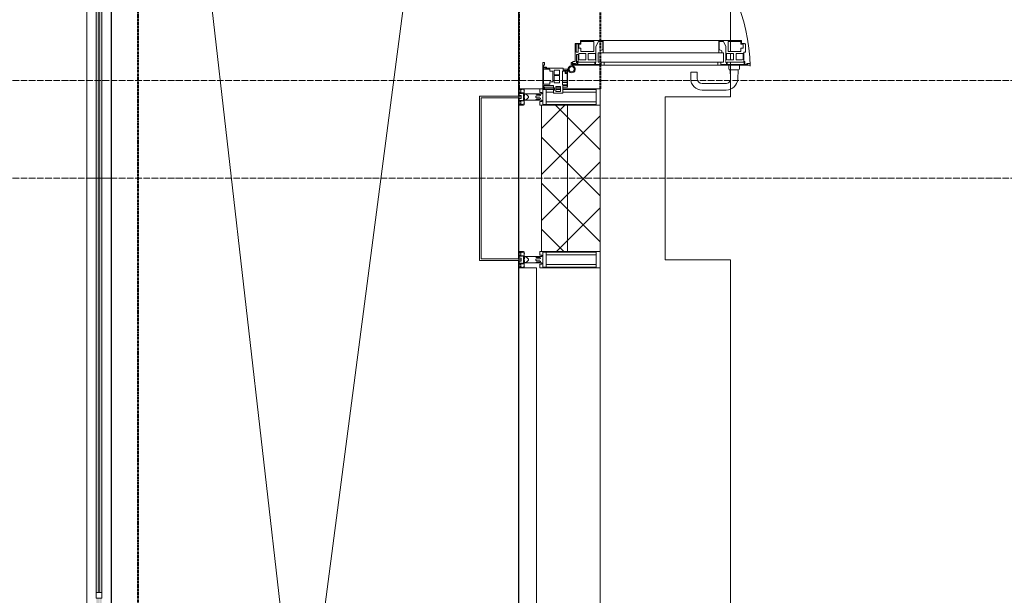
# Model space of a CAD drawing. Header units: millimetres. Extents: x 5617 to 113279, y 7718 to 199432.
# Tile 21 of 79: x 27545 to 30566, y 28419 to 30187. Entities that reach past the tile are written whole.
import ezdxf

# ---------------------------------------------------------------- set-up
doc = ezdxf.new("R2010")
doc.units = ezdxf.units.MM
for name, pattern in [('ADSK_Линия сетки', [25, 20, -2.5, 0, -2.5]), ('Штрих_3_1_5_', [4.5, 3, -1.5]), ('Штриховая_ш3 п1_5', [4.5, 3, -1.5])]:
    doc.linetypes.add(name, pattern=pattern)
doc.layers.add('_Разделитель помещений_', color=4, linetype='Штриховая_ш3 п1_5', lineweight=40, true_color=0x00ffff)
for name, color, linetype, lineweight in [('Балясины', 7, 'Continuous', 30), ('Двери', 7, 'Continuous', 18), ('Импосты витража', 7, 'Continuous', 18), ('Колонны', 7, 'Continuous', 18), ('Ограждение', 7, 'Continuous', 18), ('Оси', 7, 'Continuous', 9), ('Панели витража', 7, 'Continuous', 18), ('Перекрытия', 7, 'Continuous', 18), ('Поручни', 7, 'Continuous', 18), ('Стены разрез', 7, 'Continuous', 40), ('Стены штриховка', 7, 'Continuous', 40), ('Элементы узлов', 7, 'Continuous', 18)]:
    doc.layers.add(name, color=color, linetype=linetype, lineweight=lineweight)
pattern_1 = [(45, (0, 0), (-70.71068, 70.71068), []), (135, (0, 0), (-70.71068, -70.71068), [])]

# ---------------------------------------------------------------- blocks, each defined once
blk = doc.blocks.new('135_SLK_K4_AR_rvt-1-МКСС_К4_L15_51_600_')
at = {"layer": '_Разделитель помещений_', "color": 131, "linetype": 'Штрих_3_1_5_', "true_color": 0xaaffff}
for p, q in [((97432.5, 25895), (97432.5, 32817.5)), ((98600, 31190), (98600, 29975)), ((98850, 31042), (98850, 30123)), ((98850, 30120.7), (98850, 30092.1)), ((98850, 30085.3), (98850, 30049.6)), ((98850, 30047.5), (98850, 29975))]:
    blk.add_line(p, q, dxfattribs=at)
at = {"layer": 'Перекрытия', "color": 253, "true_color": 0xaaaaaa}
for p, q in [((99249.8, 31042), (99249.8, 30123)), ((99249.8, 30120.6), (99249.8, 30089.9)), ((99249.8, 30083.5), (99249.8, 30063.6)), ((99249.8, 30056.6), (99249.8, 30049.6)), ((99249.8, 30047.5), (99249.8, 29950)), ((99249.8, 29950), (99049.8, 29950)), ((99049.8, 29950), (99049.8, 29450)), ((99049.8, 29450), (99249.8, 29450)), ((99249.8, 29450), (99249.8, 28175))]:
    blk.add_line(p, q, dxfattribs=at)
blk = doc.blocks.new('Ограждение - 18Lx18W-7431883-МКСС_К4_L15_51_600_')
at = {"layer": 'Балясины', "color": 253, "lineweight": 5, "true_color": 0xaaaaaa}
for p, q in [((9, 9), (-9, 9)), ((-9, 9), (-9, -9)), ((9, -9), (9, 9)), ((-9, -9), (9, -9))]:
    blk.add_line(p, q, dxfattribs=at)
blk = doc.blocks.new('Ограждение - Ограждение-5832409-МКСС_К4_L15_51_600_')
at = {"layer": 'Ограждение', "lineweight": 5}
h = blk.add_hatch(color=256, dxfattribs=at)
h.paths.add_polyline_path([(14553.8, 14300), (14561.8, 14300), (14561.8, 15928.5), (14553.8, 15928.5), (14553.8, 15927)])
h.paths.add_polyline_path([(14553.8, 15946.5), (14561.8, 15946.5), (14561.8, 17575), (14553.8, 17575)])
h = blk.add_hatch(color=256, dxfattribs=at)
h.paths.add_polyline_path([(14562.8, 14300), (14570.8, 14300), (14570.8, 15928.5), (14562.8, 15928.5), (14562.8, 15927)])
h.paths.add_polyline_path([(14562.8, 15946.5), (14570.8, 15946.5), (14570.8, 17575), (14562.8, 17575)])
at = {"layer": 'Поручни', "color": 253, "lineweight": 5, "true_color": 0xaaaaaa}
for p, q in [((14524.8, 17575), (14553.3, 17575)), ((14524.8, 14300), (14524.8, 17575)), ((14553.3, 15946.5), (14553.3, 17575)), ((14561.8, 17575), (14553.8, 17575)), ((14553.8, 17575), (14553.8, 15946.5)), ((14561.8, 15946.5), (14561.8, 17575)), ((14561.8, 17575), (14562.8, 17575)), ((14570.8, 17575), (14562.8, 17575)), ((14562.8, 17575), (14562.8, 15946.5)), ((14570.8, 15946.5), (14570.8, 17575)), ((14571.3, 17575), (14599.8, 17575)), ((14571.3, 15946.5), (14571.3, 17575)), ((14599.8, 17575), (14599.8, 17546)), ((14599.8, 17529), (14599.8, 14300)), ((14553.3, 14300), (14553.3, 15928.5)), ((14553.8, 15928.5), (14553.8, 14300)), ((14561.8, 14300), (14561.8, 15928.5)), ((14562.8, 15928.5), (14562.8, 14300)), ((14570.8, 14300), (14570.8, 15928.5)), ((14571.3, 14300), (14571.3, 15928.5)), ((14553.3, 14300), (14524.8, 14300)), ((14553.8, 14300), (14561.8, 14300)), ((14562.8, 14300), (14561.8, 14300)), ((14562.8, 14300), (14570.8, 14300)), ((14599.8, 14300), (14571.3, 14300))]:
    blk.add_line(p, q, dxfattribs=at)
at = {"extrusion": (0, 0, -1), "zscale": -1}
blk.add_blockref('Ограждение - 18Lx18W-7431883-МКСС_К4_L15_51_600_', (-14562.3, 15937.5), dxfattribs=at)
blk = doc.blocks.new('Ограждение - Ограждение-5832438-МКСС_К4_L15_51_600_')
at = {"layer": 'Ограждение', "lineweight": 5}
h = blk.add_hatch(color=256, dxfattribs=at)
h.paths.add_polyline_path([(14553.8, 10458), (14561.8, 10458), (14561.8, 11729.7), (14553.8, 11729.7), (14553.8, 11143.4)])
h.paths.add_polyline_path([(14553.8, 11747.7), (14561.8, 11747.7), (14561.8, 13010.3), (14553.8, 13010.3), (14553.8, 12339.3)])
h.paths.add_polyline_path([(14561.8, 13028.3), (14561.8, 14300), (14553.8, 14300), (14553.8, 13028.3)])
h = blk.add_hatch(color=256, dxfattribs=at)
h.paths.add_polyline_path([(14562.8, 10458), (14570.8, 10458), (14570.8, 11729.7), (14562.8, 11729.7), (14562.8, 11143.4)])
h.paths.add_polyline_path([(14562.8, 11747.7), (14570.8, 11747.7), (14570.8, 13010.3), (14562.8, 13010.3), (14562.8, 12339.3)])
h.paths.add_polyline_path([(14570.8, 13028.3), (14570.8, 14300), (14562.8, 14300), (14562.8, 13028.3)])
at = {"layer": 'Поручни', "color": 253, "lineweight": 5, "true_color": 0xaaaaaa}
for p, q in [((14524.8, 10458), (14524.8, 14300)), ((14524.8, 14300), (14553.3, 14300)), ((14553.3, 13028.3), (14553.3, 14300)), ((14561.8, 14300), (14553.8, 14300)), ((14553.8, 14300), (14553.8, 13028.3)), ((14561.8, 13028.3), (14561.8, 14300)), ((14561.8, 14300), (14562.8, 14300)), ((14570.8, 14300), (14562.8, 14300)), ((14562.8, 14300), (14562.8, 13028.3)), ((14570.8, 13028.3), (14570.8, 14300)), ((14571.3, 13028.3), (14571.3, 14300)), ((14571.3, 14300), (14599.8, 14300)), ((14599.8, 14300), (14599.8, 10458))]:
    blk.add_line(p, q, dxfattribs=at)
at = {"rotation": 180}
blk.add_blockref('Ограждение - 18Lx18W-7431883-МКСС_К4_L15_51_600_', (14562.3, 13019.3), dxfattribs=at)
blk = doc.blocks.new('System Panel - A_PAN_Glass-7493421-МКСС_К4_L15_51_600_')
at = {"layer": 'Панели витража', "color": 253, "lineweight": 5, "true_color": 0xaaaaaa}
for p, q in [((607.5, 55), (-607.5, 55)), ((-607.5, 55), (-607.5, 0)), ((607.5, 0), (607.5, 55)), ((-607.5, 0), (607.5, 0))]:
    blk.add_line(p, q, dxfattribs=at)
blk = doc.blocks.new('Rectangular Mullion - R_StandardFrame_50Wx250H-5861194-МКСС_К4_L15_51_600_')
at = {"layer": 'Импосты витража', "color": 253, "lineweight": 5, "true_color": 0xaaaaaa}
for p, q in [((98600, 29975), (98710.1, 29975)), ((98600, 29952.5), (98600, 29975)), ((98713.4, 29975), (98728.4, 29975)), ((98735.1, 29975), (98850, 29975)), ((98850, 29925), (98850, 29975)), ((98600, 29452.5), (98600, 29947.5)), ((98850, 29450), (98850, 29475))]:
    blk.add_line(p, q, dxfattribs=at)
blk = doc.blocks.new('Rectangular Mullion - 50Wx250H-V57-МКСС_К4_L15_51_600_')
at = {"layer": 'Элементы узлов', "color": 253, "lineweight": 5, "true_color": 0xaaaaaa}
for p, q in [((-25, 135.1), (-25, 250)), ((-25, 250), (0, 250)), ((25, 250), (0, 250)), ((25, 65.2), (25, 250)), ((-23, 237.3), (0, 237.3)), ((-23, 237.3), (-23, 135.1)), ((-14.9, 135.1), (-14.9, 237.3)), ((23, 237.3), (0, 237.3)), ((14.9, 84), (14.9, 237.3)), ((23, 237.3), (23, 73.6)), ((-25, 113.4), (-25, 128.4)), ((-23, 128.4), (-23, 113.4)), ((-25, 65.2), (-25, 110.1)), ((-23, 110.1), (-23, 73.6)), ((-14.9, 84), (-14.9, 106.6)), ((-14, 65.2), (-25, 65.2)), ((0, 84), (-23, 84)), ((-0.5, 73.6), (-23, 73.6)), ((-14, 71.3), (-14, 65.2)), ((-10, 71.3), (-14, 71.3)), ((-10, 53), (-10, 71.3)), ((-7, 65.2), (-5.9, 67.3)), ((-7, 65.2), (-7, 54.7)), ((-4.1, 67.3), (-5.9, 67.3)), ((-4.1, 67.3), (-2.9, 65.1)), ((-2.9, 65.1), (-2.9, 54.6)), ((0, 84), (23, 84)), ((0.5, 73.6), (23, 73.6)), ((4.1, 67.3), (2.9, 65.1)), ((2.9, 65.1), (2.9, 54.6)), ((4.1, 67.3), (5.9, 67.3)), ((7, 65.2), (5.9, 67.3)), ((7, 65.2), (7, 54.7)), ((10, 71.3), (14, 71.3)), ((10, 53), (10, 71.3)), ((14, 71.3), (14, 65.2)), ((14, 65.2), (25, 65.2)), ((-8.7, 53), (-10, 53)), ((-10, 53), (-10, 17)), ((-8.7, 53), (-7, 54.7)), ((-1.3, 53), (-2.9, 54.6)), ((0, 53), (-1.3, 53)), ((0, 53), (1.3, 53)), ((1.3, 53), (2.9, 54.6)), ((8.7, 53), (7, 54.7)), ((8.7, 53), (10, 53)), ((10, 53), (10, 17)), ((-23.8, 14.6), (-25, 14.2)), ((-25, 0), (-25, 14.2)), ((-22.3, 17), (-23.8, 17)), ((-23.8, 17), (-23.8, 14.6)), ((-22.5, 10.6), (-23.8, 14.6)), ((-22.5, 10.6), (-23.7, 9.9)), ((-23.7, 1.3), (-23.7, 9.9)), ((-23.7, 1.3), (-11.8, 1.3)), ((-23.2, 10.2), (-22.5, 8)), ((-22.5, 8), (-22.5, 4.5)), ((-21.3, 4.5), (-22.5, 4.5)), ((-22.3, 17), (-22.3, 16)), ((-22.3, 16), (-21.3, 16)), ((-19, 17.6), (-21.3, 16)), ((-21.3, 4.5), (-21.3, 6.5)), ((-21.3, 6.5), (-14.2, 6.5)), ((-18.4, 16.6), (-19, 17.6)), ((-7.4, 16.6), (-18.4, 16.6)), ((-14.2, 6.5), (-14.2, 4.5)), ((-13.2, 4.5), (-14.2, 4.5)), ((-13.2, 4.5), (-12.2, 7.2)), ((-12.7, 7.6), (-11.3, 11.4)), ((-12.7, 7.6), (-11.8, 6.9)), ((-12.2, 9), (-12.2, 14.8)), ((-12.2, 14.8), (0, 14.8)), ((-11.8, 1.3), (-11.8, 6.9)), ((-10.5, 11.2), (-11.3, 11.4)), ((-10.5, 1.5), (-10.5, 11.2)), ((-4.8, 1.5), (-10.5, 1.5)), ((-10, 17), (-7.5, 17)), ((-8.5, 23), (-1.5, 30)), ((-8.5, 18.5), (-8.5, 23)), ((-7.5, 18.5), (-8.5, 18.5)), ((-7.5, 17), (-7.5, 18.5)), ((-7.4, 18), (-7.4, 16.6)), ((-2.6, 18), (-7.4, 18)), ((0, 8), (-4.8, 8)), ((-4.8, 1.5), (-4.8, 8)), ((-2.6, 18), (-2.6, 16.8)), ((-2.6, 16.8), (0, 16.8)), ((-1.5, 30), (0, 30)), ((1.5, 30), (0, 30)), ((2.6, 16.8), (0, 16.8)), ((0, 14.8), (0, 16.8)), ((0, 14.8), (0, 16.8)), ((12.2, 14.8), (0, 14.8)), ((0, 0), (0, 8)), ((0, 8), (4.8, 8)), ((0, 0), (0, 8)), ((8.5, 23), (1.5, 30)), ((2.6, 18), (2.6, 16.8)), ((2.6, 18), (7.4, 18)), ((4.8, 1.5), (4.8, 8)), ((4.8, 1.5), (10.5, 1.5)), ((7.4, 18), (7.4, 16.6)), ((7.4, 16.6), (18.4, 16.6)), ((7.5, 18.5), (8.5, 18.5)), ((7.5, 17), (7.5, 18.5)), ((10, 17), (7.5, 17)), ((8.5, 18.5), (8.5, 23)), ((10.5, 11.2), (11.3, 11.4)), ((10.5, 1.5), (10.5, 11.2)), ((12.7, 7.6), (11.3, 11.4)), ((12.7, 7.6), (11.8, 6.9)), ((11.8, 1.3), (11.8, 6.9)), ((23.7, 1.3), (11.8, 1.3)), ((12.2, 9), (12.2, 14.8)), ((13.2, 4.5), (12.2, 7.2)), ((13.2, 4.5), (14.2, 4.5)), ((21.3, 6.5), (14.2, 6.5)), ((14.2, 6.5), (14.2, 4.5)), ((18.4, 16.6), (19, 17.6)), ((19, 17.6), (21.3, 16)), ((22.3, 16), (21.3, 16)), ((21.3, 4.5), (21.3, 6.5)), ((21.3, 4.5), (22.5, 4.5)), ((22.3, 17), (22.3, 16)), ((22.3, 17), (23.8, 17)), ((22.5, 10.6), (23.8, 14.6)), ((22.5, 10.6), (23.7, 9.9)), ((23.2, 10.2), (22.5, 8)), ((22.5, 8), (22.5, 4.5)), ((23.7, 1.3), (23.7, 9.9)), ((23.8, 17), (23.8, 14.6)), ((23.8, 14.6), (25, 14.2)), ((25, 0), (25, 14.2)), ((-25, 0), (0, 0)), ((25, 0), (0, 0))]:
    blk.add_line(p, q, dxfattribs=at)
for centre, start, end in [((-0.5, 73.1), 360, 90), ((0.5, 73.1), 90, 180)]:
    blk.add_arc(centre, 0.5, start, end, dxfattribs=at)
blk = doc.blocks.new('Rectangular Mullion - 50Wx250H-2623690-МКСС_К4_L15_51_600_')
at = {"layer": 'Элементы узлов', "color": 253, "lineweight": 5, "true_color": 0xaaaaaa}
for p, q in [((-25, 65.2), (-25, 250)), ((-25, 250), (0, 250)), ((25, 250), (0, 250)), ((25, 65.2), (25, 250)), ((-23, 237.3), (0, 237.3)), ((-23, 237.3), (-23, 73.6)), ((-14.9, 84), (-14.9, 237.3)), ((23, 237.3), (0, 237.3)), ((14.9, 84), (14.9, 237.3)), ((23, 237.3), (23, 73.6)), ((-14, 65.2), (-25, 65.2)), ((0, 84), (-23, 84)), ((-0.5, 73.6), (-23, 73.6)), ((-14, 71.3), (-14, 65.2)), ((-10, 71.3), (-14, 71.3)), ((-10, 53), (-10, 71.3)), ((-7, 65.2), (-5.9, 67.3)), ((-7, 65.2), (-7, 54.7)), ((-4.1, 67.3), (-5.9, 67.3)), ((-4.1, 67.3), (-2.9, 65.1)), ((-2.9, 65.1), (-2.9, 54.6)), ((0, 84), (23, 84)), ((0.5, 73.6), (23, 73.6)), ((4.1, 67.3), (2.9, 65.1)), ((2.9, 65.1), (2.9, 54.6)), ((4.1, 67.3), (5.9, 67.3)), ((7, 65.2), (5.9, 67.3)), ((7, 65.2), (7, 54.7)), ((10, 71.3), (14, 71.3)), ((10, 53), (10, 71.3)), ((14, 71.3), (14, 65.2)), ((14, 65.2), (25, 65.2)), ((-8.7, 53), (-10, 53)), ((-10, 53), (-10, 17)), ((-8.7, 53), (-7, 54.7)), ((-1.3, 53), (-2.9, 54.6)), ((0, 53), (-1.3, 53)), ((0, 53), (1.3, 53)), ((1.3, 53), (2.9, 54.6)), ((8.7, 53), (7, 54.7)), ((8.7, 53), (10, 53)), ((10, 53), (10, 17)), ((-23.8, 14.6), (-25, 14.2)), ((-25, 0), (-25, 14.2)), ((-22.3, 17), (-23.8, 17)), ((-23.8, 17), (-23.8, 14.6)), ((-22.5, 10.6), (-23.8, 14.6)), ((-22.5, 10.6), (-23.7, 9.9)), ((-23.7, 1.3), (-23.7, 9.9)), ((-23.7, 1.3), (-11.8, 1.3)), ((-23.2, 10.2), (-22.5, 8)), ((-22.5, 8), (-22.5, 4.5)), ((-21.3, 4.5), (-22.5, 4.5)), ((-22.3, 17), (-22.3, 16)), ((-22.3, 16), (-21.3, 16)), ((-19, 17.6), (-21.3, 16)), ((-21.3, 4.5), (-21.3, 6.5)), ((-21.3, 6.5), (-14.2, 6.5)), ((-18.4, 16.6), (-19, 17.6)), ((-7.4, 16.6), (-18.4, 16.6)), ((-14.2, 6.5), (-14.2, 4.5)), ((-13.2, 4.5), (-14.2, 4.5)), ((-13.2, 4.5), (-12.2, 7.2)), ((-12.7, 7.6), (-11.3, 11.4)), ((-12.7, 7.6), (-11.8, 6.9)), ((-12.2, 9), (-12.2, 14.8)), ((-12.2, 14.8), (0, 14.8)), ((-11.8, 1.3), (-11.8, 6.9)), ((-10.5, 11.2), (-11.3, 11.4)), ((-10.5, 1.5), (-10.5, 11.2)), ((-4.8, 1.5), (-10.5, 1.5)), ((-10, 17), (-7.5, 17)), ((-8.5, 23), (-1.5, 30)), ((-8.5, 18.5), (-8.5, 23)), ((-7.5, 18.5), (-8.5, 18.5)), ((-7.5, 17), (-7.5, 18.5)), ((-7.4, 18), (-7.4, 16.6)), ((-2.6, 18), (-7.4, 18)), ((0, 8), (-4.8, 8)), ((-4.8, 1.5), (-4.8, 8)), ((-2.6, 18), (-2.6, 16.8)), ((-2.6, 16.8), (0, 16.8)), ((-1.5, 30), (0, 30)), ((1.5, 30), (0, 30)), ((2.6, 16.8), (0, 16.8)), ((0, 14.8), (0, 16.8)), ((0, 14.8), (0, 16.8)), ((12.2, 14.8), (0, 14.8)), ((0, 0), (0, 8)), ((0, 8), (4.8, 8)), ((0, 0), (0, 8)), ((8.5, 23), (1.5, 30)), ((2.6, 18), (2.6, 16.8)), ((2.6, 18), (7.4, 18)), ((4.8, 1.5), (4.8, 8)), ((4.8, 1.5), (10.5, 1.5)), ((7.4, 18), (7.4, 16.6)), ((7.4, 16.6), (18.4, 16.6)), ((7.5, 18.5), (8.5, 18.5)), ((7.5, 17), (7.5, 18.5)), ((10, 17), (7.5, 17)), ((8.5, 18.5), (8.5, 23)), ((10.5, 11.2), (11.3, 11.4)), ((10.5, 1.5), (10.5, 11.2)), ((12.7, 7.6), (11.3, 11.4)), ((12.7, 7.6), (11.8, 6.9)), ((11.8, 1.3), (11.8, 6.9)), ((23.7, 1.3), (11.8, 1.3)), ((12.2, 9), (12.2, 14.8)), ((13.2, 4.5), (12.2, 7.2)), ((13.2, 4.5), (14.2, 4.5)), ((21.3, 6.5), (14.2, 6.5)), ((14.2, 6.5), (14.2, 4.5)), ((18.4, 16.6), (19, 17.6)), ((19, 17.6), (21.3, 16)), ((22.3, 16), (21.3, 16)), ((21.3, 4.5), (21.3, 6.5)), ((21.3, 4.5), (22.5, 4.5)), ((22.3, 17), (22.3, 16)), ((22.3, 17), (23.8, 17)), ((22.5, 10.6), (23.8, 14.6)), ((22.5, 10.6), (23.7, 9.9)), ((23.2, 10.2), (22.5, 8)), ((22.5, 8), (22.5, 4.5)), ((23.7, 1.3), (23.7, 9.9)), ((23.8, 17), (23.8, 14.6)), ((23.8, 14.6), (25, 14.2)), ((25, 0), (25, 14.2)), ((-25, 0), (0, 0)), ((25, 0), (0, 0))]:
    blk.add_line(p, q, dxfattribs=at)
for centre, start, end in [((-0.5, 73.1), 360, 90), ((0.5, 73.1), 90, 180)]:
    blk.add_arc(centre, 0.5, start, end, dxfattribs=at)
blk = doc.blocks.new('A_PAN_ALU_Door_Double - EXT_1_Double_EQ п-6_1-7495157-МКСС_К4_L15_51_600_')
at = {"layer": 'Двери', "color": 253, "lineweight": 5, "true_color": 0xaaaaaa}
for p, q in [((-526.4, -160.7), (-536.6, -160.7)), ((-535, -164.2), (-535, -262.2)), ((-532.9, -179.2), (-532.9, -164.2)), ((-532.9, -164.2), (-529.9, -164.2)), ((-524.2, -179.2), (-532.9, -179.2)), ((-532.9, -233.4), (-532.9, -180.9)), ((-532.9, -180.9), (-525.9, -180.9)), ((-529.9, -164.2), (-529.9, -174.5)), ((-526.8, -177.5), (-502.6, -177.5)), ((-526.4, -165.6), (-526.4, -160.7)), ((-523.7, -165.6), (-526.4, -165.6)), ((-525.9, -180.9), (-525.9, -233.4)), ((-524.2, -182.2), (-524.2, -179.2)), ((-523.7, -173.3), (-523.7, -165.6)), ((-468.4, -173.3), (-523.7, -173.3)), ((-502.6, -177.5), (-502.6, -182.2)), ((-494.8, -182.2), (-494.8, -176.7)), ((-494.8, -176.7), (-469.8, -176.7)), ((-469.8, -176.7), (-469.8, -182.2)), ((-468.4, -189.3), (-468.4, -173.3)), ((468.4, -173.3), (523.7, -173.3)), ((468.4, -189.3), (468.4, -173.3)), ((469.8, -176.7), (469.8, -182.2)), ((494.8, -176.7), (469.8, -176.7)), ((494.8, -182.2), (494.8, -176.7)), ((502.6, -177.5), (502.6, -182.2)), ((526.8, -177.5), (502.6, -177.5)), ((523.7, -165.6), (526.4, -165.6)), ((523.7, -173.3), (523.7, -165.6)), ((524.2, -179.2), (532.9, -179.2)), ((524.2, -182.2), (524.2, -179.2)), ((525.9, -180.9), (525.9, -233.4)), ((532.9, -180.9), (525.9, -180.9)), ((526.4, -160.7), (536.6, -160.7)), ((526.4, -165.6), (526.4, -160.7)), ((532.9, -164.2), (529.9, -164.2)), ((529.9, -164.2), (529.9, -174.5)), ((532.9, -179.2), (532.9, -164.2)), ((532.9, -233.4), (532.9, -180.9)), ((535, -164.2), (535, -262.2)), ((-502.6, -182.2), (-524.2, -182.2)), ((-518.9, -186.7), (-517.3, -184)), ((-518.9, -205.7), (-518.9, -186.7)), ((-499, -205.7), (-518.9, -205.7)), ((-517.3, -184), (-499, -184)), ((-499, -184), (-499, -205.7)), ((-469.8, -182.2), (-494.8, -182.2)), ((-492.6, -230.6), (-492.6, -191)), ((-492.6, -191), (-482.5, -191)), ((-482.5, -191), (-482.4, -184.4)), ((-482.4, -184.4), (-470, -184.4)), ((-470, -184.4), (-470, -191)), ((-470, -191), (-461.9, -191)), ((-459.5, -189.3), (-468.4, -189.3)), ((-461.9, -191), (-461.9, -230.6)), ((-459.5, -259.2), (-459.5, -189.3)), ((459.5, -189.3), (468.4, -189.3)), ((459.5, -259.2), (459.5, -189.3)), ((461.8, -191), (461.8, -230.6)), ((470, -191), (461.8, -191)), ((469.8, -182.2), (494.8, -182.2)), ((470, -184.4), (470, -191)), ((482.4, -184.4), (470, -184.4)), ((482.5, -191), (482.4, -184.4)), ((492.6, -191), (482.5, -191)), ((492.6, -230.6), (492.6, -191)), ((499, -184), (499, -205.7)), ((517.3, -184), (499, -184)), ((499, -205.7), (518.9, -205.7)), ((502.6, -182.2), (524.2, -182.2)), ((518.9, -186.7), (517.3, -184)), ((518.9, -205.7), (518.9, -186.7)), ((-525.9, -233.4), (-532.9, -233.4)), ((-532.9, -253.1), (-532.9, -235.1)), ((-532.9, -235.1), (-526.6, -235.1)), ((-526.6, -235.1), (-526.6, -237.1)), ((-526.6, -237.1), (-477.6, -237.1)), ((-518.9, -232.6), (-518.9, -213.6)), ((-518.9, -213.6), (-499, -213.6)), ((-517.3, -235.3), (-518.9, -232.6)), ((-499, -235.3), (-517.3, -235.3)), ((-499, -213.6), (-499, -235.3)), ((-461.9, -230.6), (-492.6, -230.6)), ((-477.6, -237.1), (-461.8, -244.7)), ((477.6, -237.1), (461.8, -244.7)), ((461.8, -230.6), (492.6, -230.6)), ((526.6, -237.1), (477.6, -237.1)), ((518.9, -213.6), (499, -213.6)), ((499, -213.6), (499, -235.3)), ((499, -235.3), (517.3, -235.3)), ((517.3, -235.3), (518.9, -232.6)), ((518.9, -232.6), (518.9, -213.6)), ((525.9, -233.4), (532.9, -233.4)), ((526.6, -235.1), (526.6, -237.1)), ((532.9, -235.1), (526.6, -235.1)), ((532.9, -253.1), (532.9, -235.1)), ((-535, -244.2), (-535, -628.6)), ((-535, -262.2), (-525.9, -262.2)), ((-525.9, -253.1), (-532.9, -253.1)), ((-525.9, -244.2), (-497.2, -244.2)), ((-525.9, -244.2), (-525.9, -628.6)), ((-525.9, -262.2), (-525.9, -253.1)), ((-497.2, -628.6), (-497.2, -244.2)), ((-490.6, -249.6), (-497.2, -249.6)), ((-497.2, -249.6), (-497.2, -259.2)), ((-497.2, -259.2), (-459.5, -259.2)), ((-488.3, -255.7), (-490.6, -249.6)), ((-488.3, -257.7), (-488.3, -255.7)), ((-461.8, -257.7), (-488.3, -257.7)), ((-461.8, -244.7), (-461.8, -257.7)), ((-459.5, -613.6), (-459.5, -259.2)), ((497.2, -259.2), (459.5, -259.2)), ((459.5, -613.6), (459.5, -259.2)), ((461.8, -244.7), (461.8, -257.7)), ((461.8, -257.7), (488.3, -257.7)), ((488.3, -255.7), (490.6, -249.6)), ((488.3, -257.7), (488.3, -255.7)), ((490.6, -249.6), (497.2, -249.6)), ((497.2, -628.6), (497.2, -244.2)), ((525.9, -244.2), (497.2, -244.2)), ((497.2, -249.6), (497.2, -259.2)), ((525.9, -244.2), (525.9, -628.6)), ((525.9, -253.1), (532.9, -253.1)), ((525.9, -262.2), (525.9, -253.1)), ((535, -262.2), (525.9, -262.2)), ((535, -244.2), (535, -628.6)), ((-525.9, -610.6), (-535, -610.6)), ((-535, -610.6), (-535, -710.1)), ((-525.9, -610.6), (-535, -610.6)), ((-535, -610.6), (-535, -710.1)), ((-532.9, -637.7), (-532.9, -619.7)), ((-532.9, -619.7), (-525.9, -619.7)), ((-532.9, -637.7), (-532.9, -619.7)), ((-532.9, -619.7), (-525.9, -619.7)), ((-525.9, -619.7), (-525.9, -610.6)), ((-525.9, -619.7), (-525.9, -610.6)), ((-525.9, -628.6), (-497.2, -628.6)), ((-459.5, -613.6), (-497.2, -613.6)), ((-497.2, -613.6), (-497.2, -623.2)), ((-459.5, -613.6), (-497.2, -613.6)), ((-497.2, -613.6), (-497.2, -623.2)), ((-497.2, -623.2), (-490.6, -623.2)), ((-497.2, -623.2), (-490.6, -623.2)), ((-490.6, -623.2), (-488.3, -617.1)), ((-490.6, -623.2), (-488.3, -617.1)), ((-488.3, -617.1), (-488.3, -615.1)), ((-488.3, -615.1), (-461.8, -615.1)), ((-488.3, -617.1), (-488.3, -615.1)), ((-488.3, -615.1), (-461.8, -615.1)), ((-461.8, -628.1), (-477.6, -635.8)), ((-461.8, -628.1), (-477.6, -635.8)), ((-461.8, -615.1), (-461.8, -628.1)), ((-461.8, -615.1), (-461.8, -628.1)), ((-459.5, -683.5), (-459.5, -613.6)), ((-459.5, -683.5), (-459.5, -613.6)), ((459.5, -613.6), (497.2, -613.6)), ((459.5, -683.5), (459.5, -613.6)), ((459.5, -613.6), (497.2, -613.6)), ((459.5, -683.5), (459.5, -613.6)), ((461.8, -615.1), (461.8, -628.1)), ((488.3, -615.1), (461.8, -615.1)), ((461.8, -615.1), (461.8, -628.1)), ((488.3, -615.1), (461.8, -615.1)), ((461.8, -628.1), (477.6, -635.8)), ((461.8, -628.1), (477.6, -635.8)), ((488.3, -617.1), (488.3, -615.1)), ((488.3, -617.1), (488.3, -615.1)), ((490.6, -623.2), (488.3, -617.1)), ((490.6, -623.2), (488.3, -617.1)), ((497.2, -623.2), (490.6, -623.2)), ((497.2, -623.2), (490.6, -623.2)), ((497.2, -613.6), (497.2, -623.2)), ((497.2, -613.6), (497.2, -623.2)), ((525.9, -628.6), (497.2, -628.6)), ((525.9, -610.6), (535, -610.6)), ((525.9, -619.7), (525.9, -610.6)), ((525.9, -610.6), (535, -610.6)), ((525.9, -619.7), (525.9, -610.6)), ((532.9, -619.7), (525.9, -619.7)), ((532.9, -619.7), (525.9, -619.7)), ((532.9, -637.7), (532.9, -619.7)), ((532.9, -637.7), (532.9, -619.7)), ((535, -610.6), (535, -710.1)), ((535, -610.6), (535, -710.1)), ((-526.6, -637.7), (-532.9, -637.7)), ((-526.6, -637.7), (-532.9, -637.7)), ((-532.9, -691.9), (-532.9, -639.4)), ((-532.9, -639.4), (-525.9, -639.4)), ((-532.9, -691.9), (-532.9, -639.4)), ((-532.9, -639.4), (-525.9, -639.4)), ((-477.6, -635.8), (-526.6, -635.8)), ((-477.6, -635.8), (-526.6, -635.8)), ((-526.6, -635.8), (-526.6, -637.7)), ((-526.6, -635.8), (-526.6, -637.7)), ((-525.9, -639.4), (-525.9, -691.9)), ((-525.9, -639.4), (-525.9, -691.9)), ((-518.9, -640.2), (-517.3, -637.5)), ((-518.9, -640.2), (-517.3, -637.5)), ((-518.9, -659.2), (-518.9, -640.2)), ((-518.9, -659.2), (-518.9, -640.2)), ((-499, -659.2), (-518.9, -659.2)), ((-499, -659.2), (-518.9, -659.2)), ((-517.3, -637.5), (-499, -637.5)), ((-517.3, -637.5), (-499, -637.5)), ((-499, -637.5), (-499, -659.2)), ((-499, -637.5), (-499, -659.2)), ((-492.6, -681.8), (-492.6, -642.2)), ((-492.6, -642.2), (-461.9, -642.2)), ((-492.6, -681.8), (-492.6, -642.2)), ((-492.6, -642.2), (-461.9, -642.2)), ((-461.9, -642.2), (-461.9, -681.8)), ((-461.9, -642.2), (-461.9, -681.8)), ((461.8, -642.2), (461.8, -681.8)), ((461.8, -642.2), (461.8, -681.8)), ((492.6, -642.2), (461.8, -642.2)), ((492.6, -642.2), (461.8, -642.2)), ((477.6, -635.8), (526.6, -635.8)), ((477.6, -635.8), (526.6, -635.8)), ((492.6, -681.8), (492.6, -642.2)), ((492.6, -681.8), (492.6, -642.2)), ((499, -637.5), (499, -659.2)), ((517.3, -637.5), (499, -637.5)), ((499, -637.5), (499, -659.2)), ((517.3, -637.5), (499, -637.5)), ((499, -659.2), (518.9, -659.2)), ((499, -659.2), (518.9, -659.2)), ((518.9, -640.2), (517.3, -637.5)), ((518.9, -640.2), (517.3, -637.5)), ((518.9, -659.2), (518.9, -640.2)), ((518.9, -659.2), (518.9, -640.2)), ((532.9, -639.4), (525.9, -639.4)), ((525.9, -639.4), (525.9, -691.9)), ((532.9, -639.4), (525.9, -639.4)), ((525.9, -639.4), (525.9, -691.9)), ((526.6, -635.8), (526.6, -637.7)), ((526.6, -635.8), (526.6, -637.7)), ((526.6, -637.7), (532.9, -637.7)), ((526.6, -637.7), (532.9, -637.7)), ((532.9, -691.9), (532.9, -639.4)), ((532.9, -691.9), (532.9, -639.4)), ((-525.9, -691.9), (-532.9, -691.9)), ((-525.9, -691.9), (-532.9, -691.9)), ((-532.9, -701.5), (-532.9, -693.6)), ((-532.9, -693.6), (-524.2, -693.6)), ((-532.9, -701.5), (-532.9, -693.6)), ((-532.9, -693.6), (-524.2, -693.6)), ((-524.2, -693.6), (-524.2, -690.6)), ((-524.2, -690.6), (-494.8, -690.6)), ((-524.2, -693.6), (-524.2, -690.6)), ((-524.2, -690.6), (-494.8, -690.6)), ((-518.9, -686.1), (-518.9, -667.1)), ((-518.9, -667.1), (-499, -667.1)), ((-518.9, -686.1), (-518.9, -667.1)), ((-518.9, -667.1), (-499, -667.1)), ((-517.3, -688.8), (-518.9, -686.1)), ((-517.3, -688.8), (-518.9, -686.1)), ((-499, -688.8), (-517.3, -688.8)), ((-499, -688.8), (-517.3, -688.8)), ((-499, -667.1), (-499, -688.8)), ((-499, -667.1), (-499, -688.8)), ((-494.8, -690.6), (-494.8, -696.1)), ((-494.8, -690.6), (-494.8, -696.1)), ((-482.5, -681.8), (-492.6, -681.8)), ((-482.5, -681.8), (-492.6, -681.8)), ((-482.4, -688.4), (-482.5, -681.8)), ((-482.4, -688.4), (-482.5, -681.8)), ((-470, -688.4), (-482.4, -688.4)), ((-470, -688.4), (-482.4, -688.4)), ((-461.9, -681.8), (-470, -681.8)), ((-470, -681.8), (-470, -688.4)), ((-461.9, -681.8), (-470, -681.8)), ((-470, -681.8), (-470, -688.4)), ((-469.8, -696.1), (-469.8, -693.1)), ((-469.8, -693.1), (-468.4, -693.1)), ((-469.8, -696.1), (-469.8, -693.1)), ((-469.8, -693.1), (-468.4, -693.1)), ((-468.4, -693.1), (-468.4, -683.5)), ((-468.4, -683.5), (-459.5, -683.5)), ((-468.4, -693.1), (-468.4, -683.5)), ((-468.4, -683.5), (-459.5, -683.5)), ((468.4, -683.5), (459.5, -683.5)), ((468.4, -683.5), (459.5, -683.5)), ((461.8, -681.8), (470, -681.8)), ((461.8, -681.8), (470, -681.8)), ((468.4, -693.1), (468.4, -683.5)), ((468.4, -693.1), (468.4, -683.5)), ((469.8, -693.1), (468.4, -693.1)), ((469.8, -693.1), (468.4, -693.1)), ((469.8, -696.1), (469.8, -693.1)), ((469.8, -696.1), (469.8, -693.1)), ((470, -681.8), (470, -688.4)), ((470, -681.8), (470, -688.4)), ((470, -688.4), (482.4, -688.4)), ((470, -688.4), (482.4, -688.4)), ((482.4, -688.4), (482.5, -681.8)), ((482.4, -688.4), (482.5, -681.8)), ((482.5, -681.8), (492.6, -681.8)), ((482.5, -681.8), (492.6, -681.8)), ((494.8, -690.6), (494.8, -696.1)), ((524.2, -690.6), (494.8, -690.6)), ((494.8, -690.6), (494.8, -696.1)), ((524.2, -690.6), (494.8, -690.6)), ((518.9, -667.1), (499, -667.1)), ((499, -667.1), (499, -688.8)), ((518.9, -667.1), (499, -667.1)), ((499, -667.1), (499, -688.8)), ((499, -688.8), (517.3, -688.8)), ((499, -688.8), (517.3, -688.8)), ((517.3, -688.8), (518.9, -686.1)), ((517.3, -688.8), (518.9, -686.1)), ((518.9, -686.1), (518.9, -667.1)), ((518.9, -686.1), (518.9, -667.1)), ((524.2, -693.6), (524.2, -690.6)), ((524.2, -693.6), (524.2, -690.6)), ((532.9, -693.6), (524.2, -693.6)), ((532.9, -693.6), (524.2, -693.6)), ((525.9, -691.9), (532.9, -691.9)), ((525.9, -691.9), (532.9, -691.9)), ((532.9, -701.5), (532.9, -693.6)), ((532.9, -701.5), (532.9, -693.6)), ((-535, -710.1), (-529.9, -710.1)), ((-535, -710.1), (-529.9, -710.1)), ((-531, -701.5), (-532.9, -701.5)), ((-531, -701.5), (-532.9, -701.5)), ((-529.9, -700.2), (-531, -700.2)), ((-531, -700.2), (-531, -701.5)), ((-529.9, -700.2), (-531, -700.2)), ((-531, -700.2), (-531, -701.5)), ((-529.9, -710.1), (-529.9, -700.2)), ((-529.9, -710.1), (-529.9, -700.2)), ((-494.8, -696.1), (-469.8, -696.1)), ((-494.8, -696.1), (-469.8, -696.1)), ((494.8, -696.1), (469.8, -696.1)), ((494.8, -696.1), (469.8, -696.1)), ((529.9, -700.2), (531, -700.2)), ((529.9, -710.1), (529.9, -700.2)), ((529.9, -700.2), (531, -700.2)), ((529.9, -710.1), (529.9, -700.2)), ((535, -710.1), (529.9, -710.1)), ((535, -710.1), (529.9, -710.1)), ((531, -700.2), (531, -701.5)), ((531, -700.2), (531, -701.5)), ((531, -701.5), (532.9, -701.5)), ((531, -701.5), (532.9, -701.5))]:
    blk.add_line(p, q, dxfattribs=at)
at = {"layer": 'Двери', "lineweight": 5}
for p, q in [((-576.4, -527.8), (-556.4, -527.8)), ((-556.4, -527.8), (-556.4, -547.8)), ((576.3, -527.8), (556.4, -527.8)), ((556.4, -527.8), (556.4, -547.8)), ((-611.4, -636.9), (-611.4, -562.8)), ((-591.4, -562.8), (-591.4, -635)), ((-556.4, -547.8), (-576.4, -547.8)), ((556.4, -547.8), (576.3, -547.8)), ((591.4, -562.8), (591.4, -635)), ((611.4, -636.9), (611.4, -562.8)), ((-575.8, -650), (-548.9, -649)), ((-548.9, -674.8), (-548.9, -647.2)), ((-546.4, -644.8), (-534.9, -644.8)), ((546.4, -644.8), (534.9, -644.8)), ((548.9, -674.8), (548.9, -647.2)), ((575.8, -650), (548.9, -649)), ((-548.9, -672.9), (-577.7, -671.9)), ((-534.9, -677.3), (-546.4, -677.3)), ((534.9, -677.3), (546.4, -677.3)), ((548.9, -672.9), (577.7, -671.9))]:
    blk.add_line(p, q, dxfattribs=at)
at = {"layer": 'Двери', "color": 253, "lineweight": 5, "true_color": 0xaaaaaa}
for centre, radius, start, end in [((-547.5, -162.7), 11, 9.9716, 343.953), ((-547.5, -162.6), 8, 90, 270), ((-547.5, -162.6), 8, 270, 90), ((-535, -166.3), 2.03, 90, 163.9279), ((-526.8, -174.5), 3, 180, 270), ((526.8, -174.5), 3, 270, 0), ((535, -166.3), 2.03, 16.0721, 90), ((547.5, -162.7), 11, 196.047, 170.0284), ((547.5, -162.6), 8, 90, 270), ((547.5, -162.6), 8, 270, 90)]:
    blk.add_arc(centre, radius, start, end, dxfattribs=at)
at = {"layer": 'Двери', "color": 254, "lineweight": 5, "true_color": 0xd4d4d4}
for centre, start, end in [((-547.5, -162.6), 270.9796, 0.7347), ((547.5, -162.6), 179.2653, 269.0204)]:
    blk.add_arc(centre, 547.5, start, end, dxfattribs=at)
at = {"layer": 'Двери', "lineweight": 5}
for centre, radius, start, end in [((-576.4, -562.8), 35, 90, 180), ((576.3, -562.8), 35, 0, 90), ((-576.4, -562.8), 15, 90, 180), ((576.3, -562.8), 15, 0, 90), ((-576.4, -636.9), 35, 180, 267.8055), ((-576.4, -635), 15, 180, 272.1944), ((-546.4, -647.2), 2.5, 90, 180), ((546.4, -647.2), 2.5, 0, 90), ((576.3, -635), 15, 267.8056, 0), ((576.3, -636.9), 35, 272.1945, 0), ((-546.4, -674.8), 2.5, 180, 270), ((546.4, -674.8), 2.5, 270, 0)]:
    blk.add_arc(centre, radius, start, end, dxfattribs=at)
at = {"layer": 'Панели витража', "color": 253, "lineweight": 5, "true_color": 0xaaaaaa}
for p, q in [((-605.5, -79.5), (-605.5, -74.5)), ((-605.5, -74.5), (-526.5, -74.5)), ((-604, -79.5), (-605.5, -79.5)), ((-604, -76.7), (-604, -79.5)), ((-597.5, -76.7), (-604, -76.7)), ((-602.5, -76.7), (-602.5, -106.6)), ((-597.5, -106.6), (-597.5, -76.7)), ((-543.2, -76.3), (-593.7, -76.3)), ((-593.7, -76.3), (-593.7, -95.5)), ((-547.5, -95.5), (-547.5, -76.2)), ((-547, -89), (-546.2, -88.2)), ((-547, -95.5), (-547, -89)), ((-546.2, -83.1), (-543.2, -83.1)), ((-546.2, -88.2), (-546.2, -83.1)), ((-544.5, -84.8), (-544.5, -136.5)), ((-541.5, -84.8), (-544.5, -84.8)), ((-543.2, -83.1), (-543.2, -76.3)), ((-541.5, -76.5), (-541.5, -84.8)), ((-535.1, -76.5), (-541.5, -76.5)), ((-535.1, -79.5), (-535.1, -76.5)), ((-526.5, -79.5), (-535.1, -79.5)), ((-526.5, -74.5), (-526.5, -79.5)), ((526.5, -74.5), (605.5, -74.5)), ((526.5, -79.5), (526.5, -74.5)), ((535.1, -79.5), (526.5, -79.5)), ((535.1, -76.5), (535.1, -79.5)), ((541.5, -76.5), (535.1, -76.5)), ((541.5, -84.8), (541.5, -76.5)), ((544.5, -84.8), (541.5, -84.8)), ((543.2, -76.3), (543.2, -83.1)), ((593.7, -76.3), (543.2, -76.3)), ((543.2, -83.1), (546.2, -83.1)), ((544.5, -136.5), (544.5, -84.8)), ((546.2, -83.1), (546.2, -88.2)), ((546.2, -88.2), (547, -89)), ((547, -89), (547, -95.5)), ((547.5, -76.2), (547.5, -95.5)), ((593.7, -95.5), (593.7, -76.3)), ((597.5, -76.7), (597.5, -106.6)), ((604, -76.7), (597.5, -76.7)), ((602.5, -106.6), (602.5, -76.7)), ((604, -79.5), (604, -76.7)), ((605.5, -79.5), (604, -79.5)), ((605.5, -74.5), (605.5, -79.5)), ((-620.5, -106.6), (-611.5, -106.6)), ((-620.5, -135.1), (-620.5, -106.6)), ((-615.4, -113.4), (-615.4, -128.4)), ((-600.4, -113.4), (-615.4, -113.4)), ((-611.5, -106.6), (-611.5, -110.1)), ((-611.5, -110.1), (-604.5, -110.1)), ((-604.5, -106.6), (-597.5, -106.6)), ((-604.5, -110.1), (-604.5, -106.6)), ((-602.5, -113.4), (-602.5, -128.4)), ((-600.4, -128.4), (-600.4, -113.4)), ((-593.7, -95.5), (-586.5, -95.5)), ((-589.1, -108.8), (-589.1, -125)), ((-566.4, -108.8), (-589.1, -108.8)), ((-586.5, -95.5), (-586.5, -105)), ((-586.5, -105), (-553.3, -105)), ((-566.4, -125), (-566.4, -108.8)), ((-564.2, -108.8), (-564.2, -125)), ((-549.9, -108.8), (-564.2, -108.8)), ((-553.3, -95.5), (-547, -95.5)), ((-553.3, -105), (-553.3, -95.5)), ((-549.9, -125), (-549.9, -108.8)), ((547, -95.5), (553.3, -95.5)), ((549.9, -108.8), (549.9, -125)), ((564.2, -108.8), (549.9, -108.8)), ((553.3, -95.5), (553.3, -105)), ((553.3, -105), (586.5, -105)), ((564.2, -125), (564.2, -108.8)), ((566.4, -108.8), (566.4, -125)), ((589.1, -108.8), (566.4, -108.8)), ((586.5, -95.5), (593.7, -95.5)), ((586.5, -105), (586.5, -95.5)), ((589.1, -125), (589.1, -108.8)), ((597.5, -106.6), (604.5, -106.6)), ((600.4, -113.4), (600.4, -128.4)), ((615.4, -113.4), (600.4, -113.4)), ((602.5, -128.4), (602.5, -113.4)), ((604.5, -106.6), (604.5, -110.1)), ((604.5, -110.1), (611.5, -110.1)), ((611.5, -106.6), (620.5, -106.6)), ((611.5, -110.1), (611.5, -106.6)), ((615.4, -128.4), (615.4, -113.4)), ((620.5, -106.6), (620.5, -135.1)), ((-597.1, -135.1), (-620.5, -135.1)), ((-615.4, -128.4), (-600.4, -128.4)), ((-602.5, -135.1), (-602.5, -148.5)), ((-602.5, -148.5), (-597.1, -148.5)), ((-602.5, -150), (-602.5, -148.5)), ((-551.5, -150), (-602.5, -150)), ((-597.1, -148.5), (-597.1, -135.1)), ((-595.5, -134.5), (-595.5, -148.2)), ((-588.5, -134.5), (-595.5, -134.5)), ((-595.5, -148.2), (-588.5, -148.2)), ((-589.1, -125), (-566.4, -125)), ((-588.5, -148.2), (-588.5, -134.5)), ((-587.1, -134.2), (-587.1, -148.4)), ((-553.1, -134.2), (-587.1, -134.2)), ((-587.1, -148.4), (-560.1, -148.4)), ((-564.2, -125), (-549.9, -125)), ((-560.1, -142.8), (-553.1, -142.8)), ((-560.1, -148.4), (-560.1, -142.8)), ((-558.8, -144.4), (-558.8, -148.7)), ((-552.8, -144.4), (-558.8, -144.4)), ((-558.8, -148.7), (-552.8, -148.7)), ((-553.1, -142.8), (-553.1, -134.2)), ((-552.8, -148.7), (-552.8, -144.4)), ((-551.5, -136.5), (-551.5, -150)), ((-544.5, -136.5), (-551.5, -136.5)), ((-551.5, -150), (-547.5, -150)), ((-547.5, -150), (-547.5, -136.5)), ((551.5, -136.5), (544.5, -136.5)), ((547.5, -136.5), (547.5, -150)), ((547.5, -150), (551.5, -150)), ((549.9, -125), (564.2, -125)), ((551.5, -150), (551.5, -136.5)), ((602.5, -150), (551.5, -150)), ((552.8, -144.4), (552.8, -148.7)), ((558.8, -144.4), (552.8, -144.4)), ((552.8, -148.7), (558.8, -148.7)), ((587.1, -134.2), (553.1, -134.2)), ((553.1, -134.2), (553.1, -142.8)), ((553.1, -142.8), (560.1, -142.8)), ((558.8, -148.7), (558.8, -144.4)), ((560.1, -142.8), (560.1, -148.4)), ((560.1, -148.4), (587.1, -148.4)), ((566.4, -125), (589.1, -125)), ((587.1, -148.4), (587.1, -134.2)), ((588.5, -134.5), (588.5, -148.2)), ((595.5, -134.5), (588.5, -134.5)), ((588.5, -148.2), (595.5, -148.2)), ((595.5, -148.2), (595.5, -134.5)), ((597.1, -135.1), (597.1, -148.5)), ((620.5, -135.1), (597.1, -135.1)), ((597.1, -148.5), (602.5, -148.5)), ((600.4, -128.4), (615.4, -128.4)), ((602.5, -148.5), (602.5, -135.1)), ((602.5, -148.5), (602.5, -150))]:
    blk.add_line(p, q, dxfattribs=at)
blk = doc.blocks.new('Rectangular Mullion - R_StandardFrame_50Wx250H-5822618-МКСС_К4_L15_51_600_')
at = {"layer": 'Импосты витража', "color": 253, "lineweight": 5, "true_color": 0xaaaaaa}
for p, q in [((98600, 29425), (98600, 29447.5)), ((98850, 28185), (98850, 29450)), ((98600, 28185), (98600, 28210))]:
    blk.add_line(p, q, dxfattribs=at)
blk = doc.blocks.new('A_SLK_PAN_Type1 - Прямой тип панели-6537334-МКСС_К4_L15_51_600_')
at = {"layer": 'Колонны', "lineweight": 5}
for p, q in [((-252.5, 120), (252.5, 120)), ((-252.5, 0), (-252.5, 120)), ((-247.5, 115), (-247.5, 0)), ((247.5, 115), (-247.5, 115)), ((247.5, 0), (247.5, 115)), ((252.5, 120), (252.5, 0)), ((-247.5, 0), (-252.5, 0)), ((252.5, 0), (247.5, 0))]:
    blk.add_line(p, q, dxfattribs=at)
blk = doc.blocks.new('135_SLK_K4_AR_FCD_rvt-1-МКСС_К4_L15_51_600_')
at = {"layer": 'Стены разрез', "lineweight": 5, "true_color": 0xaaaaaa}
h = blk.add_hatch(dxfattribs=at)
h.set_pattern_fill('FP_4', color=253, style=0, pattern_type=2)
h.set_pattern_definition(pattern_1)
h.paths.add_polyline_path([(98750, 29475), (98750, 29925), (98670, 29925), (98670, 29475)])
h = blk.add_hatch(dxfattribs=at)
h.set_pattern_fill('FP_4', color=253, style=0, pattern_type=2)
h.set_pattern_definition(pattern_1)
h.paths.add_polyline_path([(98750, 29475), (98850, 29475), (98850, 29925), (98750, 29925), (98750, 29533.2)])
at = {"layer": 'Перекрытия', "color": 253, "lineweight": 5, "true_color": 0xaaaaaa}
for p, q in [((97350, 32900), (97350, 25895)), ((97353, 32900), (97922, 27919.1)), ((97944.4, 27918.5), (98596, 32900)), ((98599.8, 31215), (98599.8, 29952.5)), ((98599.8, 29947.5), (98599.8, 29452.5)), ((98599.8, 29447.5), (98599.8, 28185))]:
    blk.add_line(p, q, dxfattribs=at)
at = {"layer": 'Стены разрез', "color": 253, "lineweight": 9, "true_color": 0xaaaaaa}
for p, q in [((98670, 29925), (98670, 29475)), ((98850, 29925), (98670, 29925)), ((98850, 29475), (98850, 29925)), ((98670, 29475), (98850, 29475))]:
    blk.add_line(p, q, dxfattribs=at)
at = {"layer": 'Стены штриховка', "color": 253, "lineweight": 9, "true_color": 0xaaaaaa}
blk.add_line((98750, 29475), (98750, 29925), dxfattribs=at)
at = {"layer": 'Импосты витража', "color": 253, "lineweight": 5, "true_color": 0xaaaaaa}
for name in ['Rectangular Mullion - R_StandardFrame_50Wx250H-5861194-МКСС_К4_L15_51_600_', 'Rectangular Mullion - R_StandardFrame_50Wx250H-5822618-МКСС_К4_L15_51_600_']:
    blk.add_blockref(name, (0, 0), dxfattribs=at)
at = {"layer": 'Импосты витража', "color": 253, "lineweight": 5, "true_color": 0xaaaaaa, "rotation": 270}
for name, p in [('Rectangular Mullion - 50Wx250H-V57-МКСС_К4_L15_51_600_', (98600, 29950)), ('Rectangular Mullion - 50Wx250H-2623690-МКСС_К4_L15_51_600_', (98600, 29450))]:
    blk.add_blockref(name, p, dxfattribs=at)
at = {"layer": 'Колонны', "color": 253, "lineweight": 5, "true_color": 0xaaaaaa, "rotation": 89.99999999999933}
blk.add_blockref('A_SLK_PAN_Type1 - Прямой тип панели-6537334-МКСС_К4_L15_51_600_', (98600, 29700), dxfattribs=at)
at = {"layer": 'Ограждение', "color": 253, "lineweight": 5, "true_color": 0xaaaaaa}
for name in ['Ограждение - Ограждение-5832409-МКСС_К4_L15_51_600_', 'Ограждение - Ограждение-5832438-МКСС_К4_L15_51_600_']:
    blk.add_blockref(name, (82750, 15400), dxfattribs=at)
at = {"layer": 'Панели витража', "color": 253, "lineweight": 5, "true_color": 0xaaaaaa}
for name, p, rotation in [('A_PAN_ALU_Door_Double - EXT_1_Double_EQ п-6_1-7495157-МКСС_К4_L15_51_600_', (98600, 30582.5), 90.00000000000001), ('System Panel - A_PAN_Glass-7493421-МКСС_К4_L15_51_600_', (98600, 28817.5), 270)]:
    blk.add_blockref(name, p, dxfattribs=dict(at, rotation=rotation))

msp = doc.modelspace()

# ---------------------------------------------------------------- linework, layer by layer
at = {"layer": 'Оси', "linetype": 'ADSK_Линия сетки'}
for p, q in [((67226.3, 30000), (26398.4, 30000)), ((67226.3, 29700), (25128.4, 29700))]:
    msp.add_line(p, q, dxfattribs=at)

# ---------------------------------------------------------------- block references
at = {"lineweight": 5}
for name in ['135_SLK_K4_AR_FCD_rvt-1-МКСС_К4_L15_51_600_', '135_SLK_K4_AR_rvt-1-МКСС_К4_L15_51_600_']:
    msp.add_blockref(name, (-69523.7, 0), dxfattribs=at)

doc.saveas('drawing.dxf')
